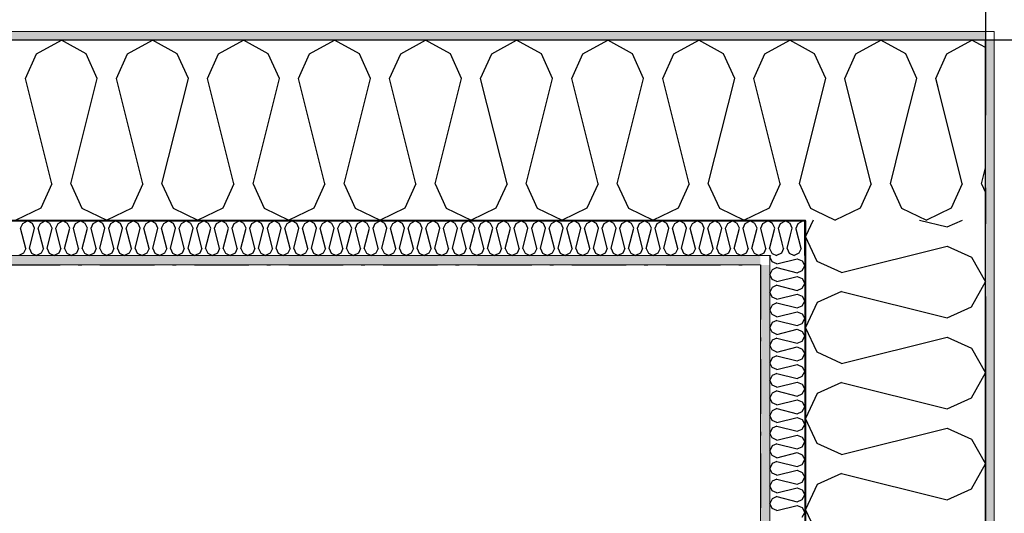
# Model space of a CAD drawing. Header units: millimetres. Extents: x -150 to 340869, y -1115 to 365939.
# Tile 86 of 193: x 301720 to 303077, y 358038 to 358719. Entities that reach past the tile are written whole.
import ezdxf
from ezdxf.enums import TextEntityAlignment as Align

# ---------------------------------------------------------------- set-up
doc = ezdxf.new("R2010")
doc.units = ezdxf.units.MM
doc.header["$LTSCALE"] = 0.5
doc.header["$MEASUREMENT"] = 0
for name, pattern in [('Akselinje', [1500, 1000, -200, 100, -200]), ('Over snittplan', [260, 150, -50, 10, -50]), ('PLINE', [0])]:
    doc.linetypes.add(name, pattern=pattern)
for name, color, linetype in [('232- Ikke-bærende yttervegger (Skravur)(Nye konstruksjoner)', 7, 'Continuous'), ('232- Ikke-bærende yttervegger(Nye konstruksjoner)', 7, 'Continuous'), ('255- Gulvoverflate(Nye konstruksjoner)', 7, 'Continuous'), ('26-- Yttertak(Nye konstruksjoner)', 7, 'Continuous'), ('82-- Modullinjer(Nye konstruksjoner)', 7, 'Continuous')]:
    doc.layers.add(name, color=color, linetype=linetype)
doc.layers.add('235- Utvendig kledning og overflate(Nye konstruksjoner)', color=7, linetype='Continuous', lineweight=0)
doc.layers.add('236- Innvendig kledning og overflate(Nye konstruksjoner)', color=7, linetype='Continuous', lineweight=0)
doc.styles.add('GENERATED_STYLE_4', font='arial.ttf')
pattern_1 = [(0, (0, 0), (0, 43.30127), [0, -25]), (0, (12.5, 21.65), (0, 43.30127), [0, -25])]

# ---------------------------------------------------------------- blocks, each defined once
blk = doc.blocks.new('*X22')
at = {"layer": '232- Ikke-bærende yttervegger (Skravur)(Nye konstruksjoner)', "linetype": 'PLINE'}
for p, q in [((302802, 358440.3), (302801.1, 358440.8)), ((302797.1, 358403.3), (302790.4, 358430)), ((302772.8, 358403.3), (302771, 358410.6)), ((302777.9, 358403.3), (302782.6, 358422.3)), ((302772.8, 358403.3), (302769.8, 358396.8)), ((302777.9, 358403.3), (302780.8, 358396.8)), ((302797.1, 358403.3), (302794.1, 358396.8)), ((302757, 358396.6), (302763.2, 358393.6)), ((302769.8, 358396.8), (302763.2, 358393.6)), ((302780.8, 358396.8), (302787.5, 358393.6)), ((302794.1, 358396.8), (302787.5, 358393.6))]:
    blk.add_line(p, q, dxfattribs=at)
blk = doc.blocks.new('*X23')
at = {"layer": '232- Ikke-bærende yttervegger (Skravur)(Nye konstruksjoner)', "linetype": 'PLINE'}
for p, q in [((303051, 358680.2), (303044.3, 358684)), ((303019.1, 358492.5), (302985.9, 358625.5)), ((302920, 358492.5), (302942.4, 358582.1)), ((302893.7, 358492.5), (302885.5, 358525.1)), ((303045.5, 358492.5), (303051, 358514.6)), ((302893.7, 358492.5), (302878.4, 358458.9)), ((302920, 358492.5), (302935.3, 358458.9)), ((303019.1, 358492.5), (303003.8, 358458.9)), ((303045.5, 358492.5), (303051, 358480.3)), ((302816.2, 358455.9), (302844.1, 358442.6)), ((302878.4, 358458.9), (302844.1, 358442.6)), ((302935.3, 358458.9), (302969.6, 358442.6)), ((303003.8, 358458.9), (302969.6, 358442.6))]:
    blk.add_line(p, q, dxfattribs=at)
blk = doc.blocks.new('*X24')
at = {"layer": '232- Ikke-bærende yttervegger (Skravur)(Nye konstruksjoner)', "linetype": 'PLINE'}
for p, q in [((302757.7, 358437.9), (302754, 358440)), ((302760.6, 358431.4), (302757.7, 358437.9)), ((302765.7, 358431.4), (302768.7, 358437.9)), ((302768.7, 358437.9), (302775.3, 358441.6)), ((302782, 358437.9), (302775.3, 358441.6)), ((302784.9, 358431.4), (302782, 358437.9)), ((302790, 358431.4), (302793, 358437.9)), ((302793, 358437.9), (302799.6, 358441.6)), ((302801.1, 358440.8), (302799.6, 358441.6)), ((302754, 358404.9), (302760.6, 358431.4)), ((302771, 358410.6), (302765.7, 358431.4)), ((302782.6, 358422.3), (302784.9, 358431.4)), ((302790.4, 358430), (302790, 358431.4)), ((302754, 358402.4), (302756.6, 358396.8)), ((302756.6, 358396.8), (302757, 358396.6))]:
    blk.add_line(p, q, dxfattribs=at)
blk = doc.blocks.new('*X25')
at = {"layer": '232- Ikke-bærende yttervegger (Skravur)(Nye konstruksjoner)', "linetype": 'PLINE'}
for p, q in [((301721.6, 358431.4), (301724.6, 358437.9)), ((301724.6, 358437.9), (301731.2, 358441.6)), ((301737.9, 358437.9), (301731.2, 358441.6)), ((301740.8, 358431.4), (301737.9, 358437.9)), ((301745.9, 358431.4), (301748.9, 358437.9)), ((301748.9, 358437.9), (301755.5, 358441.6)), ((301762.1, 358437.9), (301755.5, 358441.6)), ((301765.1, 358431.4), (301762.1, 358437.9)), ((301770.2, 358431.4), (301773.2, 358437.9)), ((301773.2, 358437.9), (301779.8, 358441.6)), ((301786.4, 358437.9), (301779.8, 358441.6)), ((301789.4, 358431.4), (301786.4, 358437.9)), ((301794.5, 358431.4), (301797.4, 358437.9)), ((301797.4, 358437.9), (301804.1, 358441.6)), ((301810.7, 358437.9), (301804.1, 358441.6)), ((301813.7, 358431.4), (301810.7, 358437.9)), ((301818.8, 358431.4), (301821.7, 358437.9)), ((301821.7, 358437.9), (301828.4, 358441.6)), ((301835, 358437.9), (301828.4, 358441.6)), ((301837.9, 358431.4), (301835, 358437.9)), ((301843, 358431.4), (301846, 358437.9)), ((301846, 358437.9), (301852.6, 358441.6)), ((301859.3, 358437.9), (301852.6, 358441.6)), ((301862.2, 358431.4), (301859.3, 358437.9)), ((301867.3, 358431.4), (301870.3, 358437.9)), ((301870.3, 358437.9), (301876.9, 358441.6)), ((301883.6, 358437.9), (301876.9, 358441.6)), ((301886.5, 358431.4), (301883.6, 358437.9)), ((301891.6, 358431.4), (301894.6, 358437.9)), ((301894.6, 358437.9), (301901.2, 358441.6)), ((301907.8, 358437.9), (301901.2, 358441.6)), ((301910.8, 358431.4), (301907.8, 358437.9)), ((301915.9, 358431.4), (301918.9, 358437.9)), ((301918.9, 358437.9), (301925.5, 358441.6)), ((301932.1, 358437.9), (301925.5, 358441.6)), ((301935.1, 358431.4), (301932.1, 358437.9)), ((301940.2, 358431.4), (301943.1, 358437.9)), ((301943.1, 358437.9), (301949.8, 358441.6)), ((301956.4, 358437.9), (301949.8, 358441.6)), ((301959.4, 358431.4), (301956.4, 358437.9)), ((301964.5, 358431.4), (301967.4, 358437.9)), ((301967.4, 358437.9), (301974, 358441.6)), ((301980.7, 358437.9), (301974, 358441.6)), ((301983.6, 358431.4), (301980.7, 358437.9)), ((301988.7, 358431.4), (301991.7, 358437.9)), ((301991.7, 358437.9), (301998.3, 358441.6)), ((302005, 358437.9), (301998.3, 358441.6)), ((302007.9, 358431.4), (302005, 358437.9)), ((302013, 358431.4), (302016, 358437.9)), ((302016, 358437.9), (302022.6, 358441.6)), ((302029.2, 358437.9), (302022.6, 358441.6)), ((302032.2, 358431.4), (302029.2, 358437.9)), ((302037.3, 358431.4), (302040.3, 358437.9)), ((302040.3, 358437.9), (302046.9, 358441.6)), ((302053.5, 358437.9), (302046.9, 358441.6)), ((302056.5, 358431.4), (302053.5, 358437.9)), ((302061.6, 358431.4), (302064.5, 358437.9)), ((302064.5, 358437.9), (302071.2, 358441.6)), ((302077.8, 358437.9), (302071.2, 358441.6)), ((302080.8, 358431.4), (302077.8, 358437.9)), ((302085.9, 358431.4), (302088.8, 358437.9)), ((302088.8, 358437.9), (302095.5, 358441.6)), ((302102.1, 358437.9), (302095.5, 358441.6)), ((302105, 358431.4), (302102.1, 358437.9)), ((302110.1, 358431.4), (302113.1, 358437.9)), ((302113.1, 358437.9), (302119.7, 358441.6)), ((302126.4, 358437.9), (302119.7, 358441.6)), ((302129.3, 358431.4), (302126.4, 358437.9)), ((302134.4, 358431.4), (302137.4, 358437.9)), ((302137.4, 358437.9), (302144, 358441.6)), ((302150.6, 358437.9), (302144, 358441.6)), ((302153.6, 358431.4), (302150.6, 358437.9)), ((302158.7, 358431.4), (302161.7, 358437.9)), ((302161.7, 358437.9), (302168.3, 358441.6)), ((302174.9, 358437.9), (302168.3, 358441.6)), ((302177.9, 358431.4), (302174.9, 358437.9)), ((302183, 358431.4), (302185.9, 358437.9)), ((302185.9, 358437.9), (302192.6, 358441.6)), ((302199.2, 358437.9), (302192.6, 358441.6)), ((302202.2, 358431.4), (302199.2, 358437.9)), ((302207.3, 358431.4), (302210.2, 358437.9)), ((302210.2, 358437.9), (302216.9, 358441.6)), ((302223.5, 358437.9), (302216.9, 358441.6)), ((302226.4, 358431.4), (302223.5, 358437.9)), ((302231.5, 358431.4), (302234.5, 358437.9)), ((302234.5, 358437.9), (302241.1, 358441.6)), ((302247.8, 358437.9), (302241.1, 358441.6)), ((302250.7, 358431.4), (302247.8, 358437.9)), ((302255.8, 358431.4), (302258.8, 358437.9)), ((302258.8, 358437.9), (302265.4, 358441.6)), ((302272.1, 358437.9), (302265.4, 358441.6)), ((302275, 358431.4), (302272.1, 358437.9)), ((302280.1, 358431.4), (302283.1, 358437.9)), ((302283.1, 358437.9), (302289.7, 358441.6)), ((302296.3, 358437.9), (302289.7, 358441.6)), ((302299.3, 358431.4), (302296.3, 358437.9)), ((302304.4, 358431.4), (302307.4, 358437.9)), ((302307.4, 358437.9), (302314, 358441.6)), ((302320.6, 358437.9), (302314, 358441.6)), ((302323.6, 358431.4), (302320.6, 358437.9)), ((302328.7, 358431.4), (302331.6, 358437.9)), ((302331.6, 358437.9), (302338.3, 358441.6)), ((302344.9, 358437.9), (302338.3, 358441.6)), ((302347.9, 358431.4), (302344.9, 358437.9)), ((302353, 358431.4), (302355.9, 358437.9)), ((302355.9, 358437.9), (302362.5, 358441.6)), ((302369.2, 358437.9), (302362.5, 358441.6)), ((302372.1, 358431.4), (302369.2, 358437.9)), ((302377.2, 358431.4), (302380.2, 358437.9)), ((302380.2, 358437.9), (302386.8, 358441.6)), ((302393.5, 358437.9), (302386.8, 358441.6)), ((302396.4, 358431.4), (302393.5, 358437.9)), ((302401.5, 358431.4), (302404.5, 358437.9)), ((302404.5, 358437.9), (302411.1, 358441.6)), ((302417.7, 358437.9), (302411.1, 358441.6)), ((302420.7, 358431.4), (302417.7, 358437.9)), ((302425.8, 358431.4), (302428.8, 358437.9)), ((302428.8, 358437.9), (302435.4, 358441.6)), ((302442, 358437.9), (302435.4, 358441.6)), ((302445, 358431.4), (302442, 358437.9)), ((302450.1, 358431.4), (302453, 358437.9)), ((302453, 358437.9), (302459.7, 358441.6)), ((302466.3, 358437.9), (302459.7, 358441.6)), ((302469.3, 358431.4), (302466.3, 358437.9)), ((302474.4, 358431.4), (302477.3, 358437.9)), ((302477.3, 358437.9), (302484, 358441.6)), ((302490.6, 358437.9), (302484, 358441.6)), ((302493.5, 358431.4), (302490.6, 358437.9)), ((302498.6, 358431.4), (302501.6, 358437.9)), ((302501.6, 358437.9), (302508.2, 358441.6)), ((302514.9, 358437.9), (302508.2, 358441.6)), ((302517.8, 358431.4), (302514.9, 358437.9)), ((302522.9, 358431.4), (302525.9, 358437.9)), ((302525.9, 358437.9), (302532.5, 358441.6)), ((302539.1, 358437.9), (302532.5, 358441.6)), ((302542.1, 358431.4), (302539.1, 358437.9)), ((302547.2, 358431.4), (302550.2, 358437.9)), ((302550.2, 358437.9), (302556.8, 358441.6)), ((302563.4, 358437.9), (302556.8, 358441.6)), ((302566.4, 358431.4), (302563.4, 358437.9)), ((302571.5, 358431.4), (302574.4, 358437.9)), ((302574.4, 358437.9), (302581.1, 358441.6)), ((302587.7, 358437.9), (302581.1, 358441.6)), ((302590.7, 358431.4), (302587.7, 358437.9)), ((302595.8, 358431.4), (302598.7, 358437.9)), ((302598.7, 358437.9), (302605.4, 358441.6)), ((302612, 358437.9), (302605.4, 358441.6)), ((302614.9, 358431.4), (302612, 358437.9)), ((302620, 358431.4), (302623, 358437.9)), ((302623, 358437.9), (302629.6, 358441.6)), ((302636.3, 358437.9), (302629.6, 358441.6)), ((302639.2, 358431.4), (302636.3, 358437.9)), ((302644.3, 358431.4), (302647.3, 358437.9)), ((302647.3, 358437.9), (302653.9, 358441.6)), ((302660.6, 358437.9), (302653.9, 358441.6)), ((302663.5, 358431.4), (302660.6, 358437.9)), ((302668.6, 358431.4), (302671.6, 358437.9)), ((302671.6, 358437.9), (302678.2, 358441.6)), ((302684.8, 358437.9), (302678.2, 358441.6)), ((302687.8, 358431.4), (302684.8, 358437.9)), ((302692.9, 358431.4), (302695.9, 358437.9)), ((302695.9, 358437.9), (302702.5, 358441.6)), ((302709.1, 358437.9), (302702.5, 358441.6)), ((302712.1, 358431.4), (302709.1, 358437.9)), ((302717.2, 358431.4), (302720.1, 358437.9)), ((302720.1, 358437.9), (302726.8, 358441.6)), ((302733.4, 358437.9), (302726.8, 358441.6)), ((302736.4, 358431.4), (302733.4, 358437.9)), ((302741.5, 358431.4), (302744.4, 358437.9)), ((302744.4, 358437.9), (302751, 358441.6)), ((302754, 358440), (302751, 358441.6)), ((301728.7, 358403.3), (301721.6, 358431.4)), ((301733.8, 358403.3), (301740.8, 358431.4)), ((301753, 358403.3), (301745.9, 358431.4)), ((301758.1, 358403.3), (301765.1, 358431.4)), ((301777.2, 358403.3), (301770.2, 358431.4)), ((301782.3, 358403.3), (301789.4, 358431.4)), ((301801.5, 358403.3), (301794.5, 358431.4)), ((301806.6, 358403.3), (301813.7, 358431.4)), ((301825.8, 358403.3), (301818.8, 358431.4)), ((301830.9, 358403.3), (301837.9, 358431.4)), ((301850.1, 358403.3), (301843, 358431.4)), ((301855.2, 358403.3), (301862.2, 358431.4)), ((301874.4, 358403.3), (301867.3, 358431.4)), ((301879.5, 358403.3), (301886.5, 358431.4)), ((301898.7, 358403.3), (301891.6, 358431.4)), ((301903.8, 358403.3), (301910.8, 358431.4)), ((301922.9, 358403.3), (301915.9, 358431.4)), ((301928, 358403.3), (301935.1, 358431.4)), ((301947.2, 358403.3), (301940.2, 358431.4)), ((301952.3, 358403.3), (301959.4, 358431.4)), ((301971.5, 358403.3), (301964.5, 358431.4)), ((301976.6, 358403.3), (301983.6, 358431.4)), ((301995.8, 358403.3), (301988.7, 358431.4)), ((302000.9, 358403.3), (302007.9, 358431.4)), ((302020.1, 358403.3), (302013, 358431.4)), ((302025.2, 358403.3), (302032.2, 358431.4)), ((302044.3, 358403.3), (302037.3, 358431.4)), ((302049.4, 358403.3), (302056.5, 358431.4)), ((302068.6, 358403.3), (302061.6, 358431.4)), ((302073.7, 358403.3), (302080.8, 358431.4)), ((302092.9, 358403.3), (302085.9, 358431.4)), ((302098, 358403.3), (302105, 358431.4)), ((302117.2, 358403.3), (302110.1, 358431.4)), ((302122.3, 358403.3), (302129.3, 358431.4)), ((302141.5, 358403.3), (302134.4, 358431.4)), ((302146.6, 358403.3), (302153.6, 358431.4)), ((302165.7, 358403.3), (302158.7, 358431.4)), ((302170.8, 358403.3), (302177.9, 358431.4)), ((302190, 358403.3), (302183, 358431.4)), ((302195.1, 358403.3), (302202.2, 358431.4)), ((302214.3, 358403.3), (302207.3, 358431.4)), ((302219.4, 358403.3), (302226.4, 358431.4)), ((302238.6, 358403.3), (302231.5, 358431.4)), ((302243.7, 358403.3), (302250.7, 358431.4)), ((302262.9, 358403.3), (302255.8, 358431.4)), ((302268, 358403.3), (302275, 358431.4)), ((302287.2, 358403.3), (302280.1, 358431.4)), ((302292.3, 358403.3), (302299.3, 358431.4)), ((302311.4, 358403.3), (302304.4, 358431.4)), ((302316.5, 358403.3), (302323.6, 358431.4)), ((302335.7, 358403.3), (302328.7, 358431.4)), ((302340.8, 358403.3), (302347.9, 358431.4)), ((302360, 358403.3), (302353, 358431.4)), ((302365.1, 358403.3), (302372.1, 358431.4)), ((302384.3, 358403.3), (302377.2, 358431.4)), ((302389.4, 358403.3), (302396.4, 358431.4)), ((302408.6, 358403.3), (302401.5, 358431.4)), ((302413.7, 358403.3), (302420.7, 358431.4)), ((302432.8, 358403.3), (302425.8, 358431.4)), ((302437.9, 358403.3), (302445, 358431.4)), ((302457.1, 358403.3), (302450.1, 358431.4)), ((302462.2, 358403.3), (302469.3, 358431.4)), ((302481.4, 358403.3), (302474.4, 358431.4)), ((302486.5, 358403.3), (302493.5, 358431.4)), ((302505.7, 358403.3), (302498.6, 358431.4)), ((302510.8, 358403.3), (302517.8, 358431.4)), ((302530, 358403.3), (302522.9, 358431.4)), ((302535.1, 358403.3), (302542.1, 358431.4)), ((302554.2, 358403.3), (302547.2, 358431.4)), ((302559.3, 358403.3), (302566.4, 358431.4)), ((302578.5, 358403.3), (302571.5, 358431.4)), ((302583.6, 358403.3), (302590.7, 358431.4)), ((302602.8, 358403.3), (302595.8, 358431.4)), ((302607.9, 358403.3), (302614.9, 358431.4)), ((302627.1, 358403.3), (302620, 358431.4)), ((302632.2, 358403.3), (302639.2, 358431.4)), ((302651.4, 358403.3), (302644.3, 358431.4)), ((302656.5, 358403.3), (302663.5, 358431.4)), ((302675.7, 358403.3), (302668.6, 358431.4)), ((302680.8, 358403.3), (302687.8, 358431.4)), ((302699.9, 358403.3), (302692.9, 358431.4)), ((302705, 358403.3), (302712.1, 358431.4)), ((302724.2, 358403.3), (302717.2, 358431.4)), ((302729.3, 358403.3), (302736.4, 358431.4)), ((302748.5, 358403.3), (302741.5, 358431.4)), ((301728.7, 358403.3), (301725.7, 358396.8)), ((301733.8, 358403.3), (301736.7, 358396.8)), ((301753, 358403.3), (301750, 358396.8)), ((301758.1, 358403.3), (301761, 358396.8)), ((301777.2, 358403.3), (301774.3, 358396.8)), ((301782.3, 358403.3), (301785.3, 358396.8)), ((301801.5, 358403.3), (301798.6, 358396.8)), ((301806.6, 358403.3), (301809.6, 358396.8)), ((301825.8, 358403.3), (301822.8, 358396.8)), ((301830.9, 358403.3), (301833.9, 358396.8)), ((301850.1, 358403.3), (301847.1, 358396.8)), ((301855.2, 358403.3), (301858.1, 358396.8)), ((301874.4, 358403.3), (301871.4, 358396.8)), ((301879.5, 358403.3), (301882.4, 358396.8)), ((301898.7, 358403.3), (301895.7, 358396.8)), ((301903.8, 358403.3), (301906.7, 358396.8)), ((301922.9, 358403.3), (301920, 358396.8)), ((301928, 358403.3), (301931, 358396.8)), ((301947.2, 358403.3), (301944.3, 358396.8)), ((301952.3, 358403.3), (301955.3, 358396.8)), ((301971.5, 358403.3), (301968.5, 358396.8)), ((301976.6, 358403.3), (301979.6, 358396.8)), ((301995.8, 358403.3), (301992.8, 358396.8)), ((302000.9, 358403.3), (302003.8, 358396.8)), ((302020.1, 358403.3), (302017.1, 358396.8)), ((302025.2, 358403.3), (302028.1, 358396.8)), ((302044.3, 358403.3), (302041.4, 358396.8)), ((302049.4, 358403.3), (302052.4, 358396.8)), ((302068.6, 358403.3), (302065.7, 358396.8)), ((302073.7, 358403.3), (302076.7, 358396.8)), ((302092.9, 358403.3), (302089.9, 358396.8)), ((302098, 358403.3), (302101, 358396.8)), ((302117.2, 358403.3), (302114.2, 358396.8)), ((302122.3, 358403.3), (302125.2, 358396.8)), ((302141.5, 358403.3), (302138.5, 358396.8)), ((302146.6, 358403.3), (302149.5, 358396.8)), ((302165.7, 358403.3), (302162.8, 358396.8)), ((302170.8, 358403.3), (302173.8, 358396.8)), ((302190, 358403.3), (302187.1, 358396.8)), ((302195.1, 358403.3), (302198.1, 358396.8)), ((302214.3, 358403.3), (302211.3, 358396.8)), ((302219.4, 358403.3), (302222.4, 358396.8)), ((302238.6, 358403.3), (302235.6, 358396.8)), ((302243.7, 358403.3), (302246.6, 358396.8)), ((302262.9, 358403.3), (302259.9, 358396.8)), ((302268, 358403.3), (302270.9, 358396.8)), ((302287.2, 358403.3), (302284.2, 358396.8)), ((302292.3, 358403.3), (302295.2, 358396.8)), ((302311.4, 358403.3), (302308.5, 358396.8)), ((302316.5, 358403.3), (302319.5, 358396.8)), ((302335.7, 358403.3), (302332.8, 358396.8)), ((302340.8, 358403.3), (302343.8, 358396.8)), ((302360, 358403.3), (302357, 358396.8)), ((302365.1, 358403.3), (302368.1, 358396.8)), ((302384.3, 358403.3), (302381.3, 358396.8)), ((302389.4, 358403.3), (302392.3, 358396.8)), ((302408.6, 358403.3), (302405.6, 358396.8)), ((302413.7, 358403.3), (302416.6, 358396.8)), ((302432.8, 358403.3), (302429.9, 358396.8)), ((302437.9, 358403.3), (302440.9, 358396.8)), ((302457.1, 358403.3), (302454.2, 358396.8)), ((302462.2, 358403.3), (302465.2, 358396.8)), ((302481.4, 358403.3), (302478.4, 358396.8)), ((302486.5, 358403.3), (302489.5, 358396.8)), ((302505.7, 358403.3), (302502.7, 358396.8)), ((302510.8, 358403.3), (302513.7, 358396.8)), ((302530, 358403.3), (302527, 358396.8)), ((302535.1, 358403.3), (302538, 358396.8)), ((302554.2, 358403.3), (302551.3, 358396.8)), ((302559.3, 358403.3), (302562.3, 358396.8)), ((302578.5, 358403.3), (302575.6, 358396.8)), ((302583.6, 358403.3), (302586.6, 358396.8)), ((302602.8, 358403.3), (302599.8, 358396.8)), ((302607.9, 358403.3), (302610.9, 358396.8)), ((302627.1, 358403.3), (302624.1, 358396.8)), ((302632.2, 358403.3), (302635.1, 358396.8)), ((302651.4, 358403.3), (302648.4, 358396.8)), ((302656.5, 358403.3), (302659.4, 358396.8)), ((302675.7, 358403.3), (302672.7, 358396.8)), ((302680.8, 358403.3), (302683.7, 358396.8)), ((302699.9, 358403.3), (302697, 358396.8)), ((302705, 358403.3), (302708, 358396.8)), ((302724.2, 358403.3), (302721.3, 358396.8)), ((302729.3, 358403.3), (302732.3, 358396.8)), ((302748.5, 358403.3), (302745.5, 358396.8)), ((302753.6, 358403.3), (302754, 358404.9)), ((302753.6, 358403.3), (302754, 358402.4)), ((301725.7, 358396.8), (301719.1, 358393.6)), ((301736.7, 358396.8), (301743.4, 358393.6)), ((301750, 358396.8), (301743.4, 358393.6)), ((301761, 358396.8), (301767.7, 358393.6)), ((301774.3, 358396.8), (301767.7, 358393.6)), ((301785.3, 358396.8), (301791.9, 358393.6)), ((301798.6, 358396.8), (301791.9, 358393.6)), ((301809.6, 358396.8), (301816.2, 358393.6)), ((301822.8, 358396.8), (301816.2, 358393.6)), ((301833.9, 358396.8), (301840.5, 358393.6)), ((301847.1, 358396.8), (301840.5, 358393.6)), ((301858.1, 358396.8), (301864.8, 358393.6)), ((301871.4, 358396.8), (301864.8, 358393.6)), ((301882.4, 358396.8), (301889.1, 358393.6)), ((301895.7, 358396.8), (301889.1, 358393.6)), ((301906.7, 358396.8), (301913.3, 358393.6)), ((301920, 358396.8), (301913.3, 358393.6)), ((301931, 358396.8), (301937.6, 358393.6)), ((301944.3, 358396.8), (301937.6, 358393.6)), ((301955.3, 358396.8), (301961.9, 358393.6)), ((301968.5, 358396.8), (301961.9, 358393.6)), ((301979.6, 358396.8), (301986.2, 358393.6)), ((301992.8, 358396.8), (301986.2, 358393.6)), ((302003.8, 358396.8), (302010.5, 358393.6)), ((302017.1, 358396.8), (302010.5, 358393.6)), ((302028.1, 358396.8), (302034.7, 358393.6)), ((302041.4, 358396.8), (302034.7, 358393.6)), ((302052.4, 358396.8), (302059, 358393.6)), ((302065.7, 358396.8), (302059, 358393.6)), ((302076.7, 358396.8), (302083.3, 358393.6)), ((302089.9, 358396.8), (302083.3, 358393.6)), ((302101, 358396.8), (302107.6, 358393.6)), ((302114.2, 358396.8), (302107.6, 358393.6)), ((302125.2, 358396.8), (302131.9, 358393.6)), ((302138.5, 358396.8), (302131.9, 358393.6)), ((302149.5, 358396.8), (302156.2, 358393.6)), ((302162.8, 358396.8), (302156.2, 358393.6)), ((302173.8, 358396.8), (302180.4, 358393.6)), ((302187.1, 358396.8), (302180.4, 358393.6)), ((302198.1, 358396.8), (302204.7, 358393.6)), ((302211.3, 358396.8), (302204.7, 358393.6)), ((302222.4, 358396.8), (302229, 358393.6)), ((302235.6, 358396.8), (302229, 358393.6)), ((302246.6, 358396.8), (302253.3, 358393.6)), ((302259.9, 358396.8), (302253.3, 358393.6)), ((302270.9, 358396.8), (302277.6, 358393.6)), ((302284.2, 358396.8), (302277.6, 358393.6)), ((302295.2, 358396.8), (302301.8, 358393.6)), ((302308.5, 358396.8), (302301.8, 358393.6)), ((302319.5, 358396.8), (302326.1, 358393.6)), ((302332.8, 358396.8), (302326.1, 358393.6)), ((302343.8, 358396.8), (302350.4, 358393.6)), ((302357, 358396.8), (302350.4, 358393.6)), ((302368.1, 358396.8), (302374.7, 358393.6)), ((302381.3, 358396.8), (302374.7, 358393.6)), ((302392.3, 358396.8), (302399, 358393.6)), ((302405.6, 358396.8), (302399, 358393.6)), ((302416.6, 358396.8), (302423.2, 358393.6)), ((302429.9, 358396.8), (302423.2, 358393.6)), ((302440.9, 358396.8), (302447.5, 358393.6)), ((302454.2, 358396.8), (302447.5, 358393.6)), ((302465.2, 358396.8), (302471.8, 358393.6)), ((302478.4, 358396.8), (302471.8, 358393.6)), ((302489.5, 358396.8), (302496.1, 358393.6)), ((302502.7, 358396.8), (302496.1, 358393.6)), ((302513.7, 358396.8), (302520.4, 358393.6)), ((302527, 358396.8), (302520.4, 358393.6)), ((302538, 358396.8), (302544.7, 358393.6)), ((302551.3, 358396.8), (302544.7, 358393.6)), ((302562.3, 358396.8), (302568.9, 358393.6)), ((302575.6, 358396.8), (302568.9, 358393.6)), ((302586.6, 358396.8), (302593.2, 358393.6)), ((302599.8, 358396.8), (302593.2, 358393.6)), ((302610.9, 358396.8), (302617.5, 358393.6)), ((302624.1, 358396.8), (302617.5, 358393.6)), ((302635.1, 358396.8), (302641.8, 358393.6)), ((302648.4, 358396.8), (302641.8, 358393.6)), ((302659.4, 358396.8), (302666.1, 358393.6)), ((302672.7, 358396.8), (302666.1, 358393.6)), ((302683.7, 358396.8), (302690.3, 358393.6)), ((302697, 358396.8), (302690.3, 358393.6)), ((302708, 358396.8), (302714.6, 358393.6)), ((302721.3, 358396.8), (302714.6, 358393.6)), ((302732.3, 358396.8), (302738.9, 358393.6)), ((302745.5, 358396.8), (302738.9, 358393.6))]:
    blk.add_line(p, q, dxfattribs=at)
blk = doc.blocks.new('*X26')
at = {"layer": '232- Ikke-bærende yttervegger (Skravur)(Nye konstruksjoner)', "linetype": 'PLINE'}
for p, q in [((302872.6, 358671.5), (302906.9, 358690.6)), ((302941.1, 358671.5), (302906.9, 358690.6)), ((302998, 358671.5), (303032.3, 358690.6)), ((303044.3, 358684), (303032.3, 358690.6)), ((302815.7, 358671.5), (302803, 358678.6)), ((302830.9, 358637.9), (302815.7, 358671.5)), ((302857.3, 358637.9), (302872.6, 358671.5)), ((302956.4, 358637.9), (302941.1, 358671.5)), ((302982.8, 358637.9), (302998, 358671.5)), ((302803, 358526.2), (302830.9, 358637.9)), ((302885.5, 358525.1), (302857.3, 358637.9)), ((302942.4, 358582.1), (302956.4, 358637.9)), ((302985.9, 358625.5), (302982.8, 358637.9)), ((302803, 358473.9), (302809.9, 358458.9)), ((302809.9, 358458.9), (302816.2, 358455.9))]:
    blk.add_line(p, q, dxfattribs=at)
blk = doc.blocks.new('*X27')
at = {"layer": '232- Ikke-bærende yttervegger (Skravur)(Nye konstruksjoner)', "linetype": 'PLINE'}
for p, q in [((301743.5, 358671.5), (301777.8, 358690.6)), ((301812, 358671.5), (301777.8, 358690.6)), ((301869, 358671.5), (301903.2, 358690.6)), ((301937.5, 358671.5), (301903.2, 358690.6)), ((301994.4, 358671.5), (302028.7, 358690.6)), ((302062.9, 358671.5), (302028.7, 358690.6)), ((302119.9, 358671.5), (302154.1, 358690.6)), ((302188.4, 358671.5), (302154.1, 358690.6)), ((302245.3, 358671.5), (302279.6, 358690.6)), ((302313.8, 358671.5), (302279.6, 358690.6)), ((302370.8, 358671.5), (302405, 358690.6)), ((302439.3, 358671.5), (302405, 358690.6)), ((302496.2, 358671.5), (302530.5, 358690.6)), ((302564.8, 358671.5), (302530.5, 358690.6)), ((302621.7, 358671.5), (302655.9, 358690.6)), ((302690.2, 358671.5), (302655.9, 358690.6)), ((302747.1, 358671.5), (302781.4, 358690.6)), ((302803, 358678.6), (302781.4, 358690.6)), ((301728.2, 358637.9), (301743.5, 358671.5)), ((301827.3, 358637.9), (301812, 358671.5)), ((301853.7, 358637.9), (301869, 358671.5)), ((301952.8, 358637.9), (301937.5, 358671.5)), ((301979.1, 358637.9), (301994.4, 358671.5)), ((302078.2, 358637.9), (302062.9, 358671.5)), ((302104.6, 358637.9), (302119.9, 358671.5)), ((302203.7, 358637.9), (302188.4, 358671.5)), ((302230, 358637.9), (302245.3, 358671.5)), ((302329.1, 358637.9), (302313.8, 358671.5)), ((302355.5, 358637.9), (302370.8, 358671.5)), ((302454.6, 358637.9), (302439.3, 358671.5)), ((302480.9, 358637.9), (302496.2, 358671.5)), ((302580, 358637.9), (302564.8, 358671.5)), ((302606.4, 358637.9), (302621.7, 358671.5)), ((302705.5, 358637.9), (302690.2, 358671.5)), ((302731.8, 358637.9), (302747.1, 358671.5)), ((301764.6, 358492.5), (301728.2, 358637.9)), ((301790.9, 358492.5), (301827.3, 358637.9)), ((301890, 358492.5), (301853.7, 358637.9)), ((301916.4, 358492.5), (301952.8, 358637.9)), ((302015.5, 358492.5), (301979.1, 358637.9)), ((302041.9, 358492.5), (302078.2, 358637.9)), ((302141, 358492.5), (302104.6, 358637.9)), ((302167.3, 358492.5), (302203.7, 358637.9)), ((302266.4, 358492.5), (302230, 358637.9)), ((302292.8, 358492.5), (302329.1, 358637.9)), ((302391.9, 358492.5), (302355.5, 358637.9)), ((302418.2, 358492.5), (302454.6, 358637.9)), ((302517.3, 358492.5), (302480.9, 358637.9)), ((302543.7, 358492.5), (302580, 358637.9)), ((302642.8, 358492.5), (302606.4, 358637.9)), ((302669.1, 358492.5), (302705.5, 358637.9)), ((302768.2, 358492.5), (302731.8, 358637.9)), ((302794.6, 358492.5), (302803, 358526.2)), ((301764.6, 358492.5), (301749.3, 358458.9)), ((301790.9, 358492.5), (301806.2, 358458.9)), ((301890, 358492.5), (301874.8, 358458.9)), ((301916.4, 358492.5), (301931.7, 358458.9)), ((302015.5, 358492.5), (302000.2, 358458.9)), ((302041.9, 358492.5), (302057.1, 358458.9)), ((302141, 358492.5), (302125.7, 358458.9)), ((302167.3, 358492.5), (302182.6, 358458.9)), ((302266.4, 358492.5), (302251.1, 358458.9)), ((302292.8, 358492.5), (302308.1, 358458.9)), ((302391.9, 358492.5), (302376.6, 358458.9)), ((302418.2, 358492.5), (302433.5, 358458.9)), ((302517.3, 358492.5), (302502, 358458.9)), ((302543.7, 358492.5), (302559, 358458.9)), ((302642.8, 358492.5), (302627.5, 358458.9)), ((302669.1, 358492.5), (302684.4, 358458.9)), ((302768.2, 358492.5), (302752.9, 358458.9)), ((302794.6, 358492.5), (302803, 358473.9)), ((301749.3, 358458.9), (301715, 358442.6)), ((301806.2, 358458.9), (301840.5, 358442.6)), ((301874.8, 358458.9), (301840.5, 358442.6)), ((301931.7, 358458.9), (301966, 358442.6)), ((302000.2, 358458.9), (301966, 358442.6)), ((302057.1, 358458.9), (302091.4, 358442.6)), ((302125.7, 358458.9), (302091.4, 358442.6)), ((302182.6, 358458.9), (302216.9, 358442.6)), ((302251.1, 358458.9), (302216.9, 358442.6)), ((302308.1, 358458.9), (302342.3, 358442.6)), ((302376.6, 358458.9), (302342.3, 358442.6)), ((302433.5, 358458.9), (302467.8, 358442.6)), ((302502, 358458.9), (302467.8, 358442.6)), ((302559, 358458.9), (302593.2, 358442.6)), ((302627.5, 358458.9), (302593.2, 358442.6)), ((302684.4, 358458.9), (302718.7, 358442.6)), ((302752.9, 358458.9), (302718.7, 358442.6))]:
    blk.add_line(p, q, dxfattribs=at)
blk = doc.blocks.new('*X28')
at = {"layer": '232- Ikke-bærende yttervegger (Skravur)(Nye konstruksjoner)', "linetype": 'PLINE'}
for p, q in [((302755, 358393.6), (302754, 358391.6)), ((302757.1, 358385), (302754, 358391.6)), ((302763.6, 358382), (302757.1, 358385)), ((302763.6, 358382), (302791.8, 358389)), ((302791.8, 358389), (302798.3, 358386.1)), ((302798.3, 358386.1), (302802, 358379.4)), ((302757.1, 358373.9), (302754, 358367.3)), ((302763.6, 358376.9), (302757.1, 358373.9)), ((302763.6, 358376.9), (302791.8, 358369.9)), ((302791.8, 358369.9), (302798.3, 358372.8)), ((302798.3, 358372.8), (302802, 358379.4)), ((302757.1, 358360.7), (302754, 358367.3)), ((302763.6, 358357.7), (302757.1, 358360.7)), ((302763.6, 358357.7), (302791.8, 358364.7)), ((302791.8, 358364.7), (302798.3, 358361.8)), ((302798.3, 358361.8), (302802, 358355.2)), ((302757.1, 358349.6), (302754, 358343)), ((302757.1, 358336.4), (302754, 358343)), ((302763.6, 358352.6), (302757.1, 358349.6)), ((302763.6, 358352.6), (302791.8, 358345.6)), ((302791.8, 358345.6), (302798.3, 358348.5)), ((302798.3, 358348.5), (302802, 358355.2)), ((302763.6, 358333.4), (302757.1, 358336.4)), ((302763.6, 358333.4), (302791.8, 358340.5)), ((302791.8, 358340.5), (302798.3, 358337.5)), ((302798.3, 358337.5), (302802, 358330.9)), ((302798.3, 358324.2), (302802, 358330.9)), ((302757.1, 358325.4), (302754, 358318.7)), ((302757.1, 358312.1), (302754, 358318.7)), ((302763.6, 358328.3), (302757.1, 358325.4)), ((302763.6, 358328.3), (302791.8, 358321.3)), ((302763.6, 358309.1), (302791.8, 358316.2)), ((302791.8, 358321.3), (302798.3, 358324.2)), ((302791.8, 358316.2), (302798.3, 358313.2)), ((302763.6, 358309.1), (302757.1, 358312.1)), ((302763.6, 358304), (302757.1, 358301.1)), ((302763.6, 358304), (302791.8, 358297)), ((302798.3, 358313.2), (302802, 358306.6)), ((302798.3, 358300), (302802, 358306.6)), ((302757.1, 358301.1), (302754, 358294.5)), ((302757.1, 358287.8), (302754, 358294.5)), ((302763.6, 358284.9), (302791.8, 358291.9)), ((302791.8, 358297), (302798.3, 358300)), ((302791.8, 358291.9), (302798.3, 358288.9)), ((302798.3, 358288.9), (302802, 358282.3)), ((302757.1, 358276.8), (302754, 358270.2)), ((302763.6, 358284.9), (302757.1, 358287.8)), ((302763.6, 358279.8), (302757.1, 358276.8)), ((302763.6, 358279.8), (302791.8, 358272.7)), ((302791.8, 358272.7), (302798.3, 358275.7)), ((302798.3, 358275.7), (302802, 358282.3)), ((302757.1, 358263.5), (302754, 358270.2)), ((302763.6, 358260.6), (302757.1, 358263.5)), ((302763.6, 358260.6), (302791.8, 358267.6)), ((302791.8, 358267.6), (302798.3, 358264.7)), ((302798.3, 358264.7), (302802, 358258)), ((302757.1, 358252.5), (302754, 358245.9)), ((302763.6, 358255.5), (302757.1, 358252.5)), ((302763.6, 358255.5), (302791.8, 358248.4)), ((302791.8, 358248.4), (302798.3, 358251.4)), ((302798.3, 358251.4), (302802, 358258)), ((302757.1, 358239.3), (302754, 358245.9)), ((302763.6, 358236.3), (302757.1, 358239.3)), ((302763.6, 358236.3), (302791.8, 358243.3)), ((302791.8, 358243.3), (302798.3, 358240.4)), ((302798.3, 358240.4), (302802, 358233.8)), ((302757.1, 358228.2), (302754, 358221.6)), ((302757.1, 358215), (302754, 358221.6)), ((302763.6, 358231.2), (302757.1, 358228.2)), ((302763.6, 358231.2), (302791.8, 358224.2)), ((302791.8, 358224.2), (302798.3, 358227.1)), ((302798.3, 358227.1), (302802, 358233.8)), ((302763.6, 358212), (302757.1, 358215)), ((302763.6, 358212), (302791.8, 358219.1)), ((302791.8, 358219.1), (302798.3, 358216.1)), ((302798.3, 358216.1), (302802, 358209.5)), ((302798.3, 358202.8), (302802, 358209.5)), ((302757.1, 358204), (302754, 358197.3)), ((302757.1, 358190.7), (302754, 358197.3)), ((302763.6, 358206.9), (302757.1, 358204)), ((302763.6, 358206.9), (302791.8, 358199.9)), ((302763.6, 358187.7), (302791.8, 358194.8)), ((302791.8, 358199.9), (302798.3, 358202.8)), ((302791.8, 358194.8), (302798.3, 358191.8)), ((302763.6, 358187.7), (302757.1, 358190.7)), ((302763.6, 358182.6), (302757.1, 358179.7)), ((302763.6, 358182.6), (302791.8, 358175.6)), ((302798.3, 358191.8), (302802, 358185.2)), ((302798.3, 358178.6), (302802, 358185.2)), ((302757.1, 358179.7), (302754, 358173)), ((302757.1, 358166.4), (302754, 358173)), ((302763.6, 358163.5), (302757.1, 358166.4)), ((302763.6, 358163.5), (302791.8, 358170.5)), ((302791.8, 358175.6), (302798.3, 358178.6)), ((302791.8, 358170.5), (302798.3, 358167.5)), ((302798.3, 358167.5), (302802, 358160.9)), ((302757.1, 358155.4), (302754, 358148.8)), ((302763.6, 358158.4), (302757.1, 358155.4)), ((302763.6, 358158.4), (302791.8, 358151.3)), ((302791.8, 358151.3), (302798.3, 358154.3)), ((302798.3, 358154.3), (302802, 358160.9)), ((302757.1, 358142.1), (302754, 358148.8)), ((302763.6, 358139.2), (302757.1, 358142.1)), ((302763.6, 358139.2), (302791.8, 358146.2)), ((302791.8, 358146.2), (302798.3, 358143.3)), ((302798.3, 358143.3), (302802, 358136.6)), ((302757.1, 358131.1), (302754, 358124.5)), ((302763.6, 358134.1), (302757.1, 358131.1)), ((302763.6, 358134.1), (302791.8, 358127)), ((302791.8, 358127), (302798.3, 358130)), ((302798.3, 358130), (302802, 358136.6)), ((302757.1, 358117.9), (302754, 358124.5)), ((302763.6, 358114.9), (302757.1, 358117.9)), ((302763.6, 358114.9), (302791.8, 358121.9)), ((302791.8, 358121.9), (302798.3, 358119)), ((302798.3, 358119), (302802, 358112.3)), ((302798.3, 358105.7), (302802, 358112.3)), ((302757.1, 358106.8), (302754, 358100.2)), ((302757.1, 358093.6), (302754, 358100.2)), ((302763.6, 358109.8), (302757.1, 358106.8)), ((302763.6, 358109.8), (302791.8, 358102.8)), ((302791.8, 358102.8), (302798.3, 358105.7)), ((302763.6, 358090.6), (302757.1, 358093.6)), ((302763.6, 358085.5), (302757.1, 358082.6)), ((302763.6, 358090.6), (302791.8, 358097.7)), ((302763.6, 358085.5), (302791.8, 358078.5)), ((302791.8, 358097.7), (302798.3, 358094.7)), ((302798.3, 358094.7), (302802, 358088.1)), ((302798.3, 358081.4), (302802, 358088.1)), ((302757.1, 358082.6), (302754, 358075.9)), ((302757.1, 358069.3), (302754, 358075.9)), ((302763.6, 358066.3), (302791.8, 358073.4)), ((302791.8, 358078.5), (302798.3, 358081.4)), ((302791.8, 358073.4), (302798.3, 358070.4)), ((302757.1, 358058.3), (302754, 358051.6)), ((302763.6, 358066.3), (302757.1, 358069.3)), ((302763.6, 358061.2), (302757.1, 358058.3)), ((302763.6, 358061.2), (302791.8, 358054.2)), ((302798.3, 358070.4), (302802, 358063.8)), ((302798.3, 358057.2), (302802, 358063.8)), ((302757.1, 358045), (302754, 358051.6)), ((302763.6, 358042.1), (302757.1, 358045)), ((302763.6, 358042.1), (302791.8, 358049.1)), ((302791.8, 358054.2), (302798.3, 358057.2)), ((302791.8, 358049.1), (302798.3, 358046.1)), ((302798.3, 358046.1), (302802, 358039.5)), ((302798.3, 358032.9), (302802, 358039.5))]:
    blk.add_line(p, q, dxfattribs=at)
blk = doc.blocks.new('*X29')
at = {"layer": '232- Ikke-bærende yttervegger (Skravur)(Nye konstruksjoner)', "linetype": 'PLINE'}
for p, q in [((302813.8, 358442.6), (302803, 358419.9)), ((302960, 358442.6), (302998.3, 358433.1)), ((302998.3, 358433.1), (303019.3, 358442.6)), ((302819.2, 358385.6), (302803, 358419.9)), ((302852.8, 358370.4), (302998.3, 358406.7)), ((302998.3, 358406.7), (303031.9, 358391.4)), ((302852.8, 358370.4), (302819.2, 358385.6)), ((303031.9, 358391.4), (303051, 358357.2)), ((303031.9, 358322.9), (303051, 358357.2)), ((302852.8, 358344), (302819.2, 358328.7)), ((302852.8, 358344), (302998.3, 358307.6)), ((302819.2, 358328.7), (302803, 358294.5)), ((302998.3, 358307.6), (303031.9, 358322.9)), ((302819.2, 358260.2), (302803, 358294.5)), ((302852.8, 358244.9), (302998.3, 358281.3)), ((302998.3, 358281.3), (303031.9, 358266)), ((303031.9, 358266), (303051, 358231.7)), ((302852.8, 358244.9), (302819.2, 358260.2)), ((303031.9, 358197.5), (303051, 358231.7)), ((302852.8, 358218.6), (302819.2, 358203.3)), ((302852.8, 358218.6), (302998.3, 358182.2)), ((302819.2, 358203.3), (302803, 358169)), ((302998.3, 358182.2), (303031.9, 358197.5)), ((302819.2, 358134.7), (302803, 358169)), ((302852.8, 358119.5), (302998.3, 358155.8)), ((302998.3, 358155.8), (303031.9, 358140.5)), ((303031.9, 358140.5), (303051, 358106.3)), ((302852.8, 358119.5), (302819.2, 358134.7)), ((303031.9, 358072), (303051, 358106.3)), ((302852.8, 358093.1), (302819.2, 358077.8)), ((302852.8, 358093.1), (302998.3, 358056.7)), ((302819.2, 358077.8), (302803, 358043.5)), ((302998.3, 358056.7), (303031.9, 358072)), ((302819.2, 358009.3), (302803, 358043.5))]:
    blk.add_line(p, q, dxfattribs=at)
blk = doc.blocks.new('Standard grid marker[8]', base_point=(305734.8, 358690.6))
at = {"layer": '82-- Modullinjer(Nye konstruksjoner)', "linetype": 'Akselinje'}
blk.add_line((305534.8, 358690.6), (271734.8, 358690.6), dxfattribs=at)
at = {"layer": '82-- Modullinjer(Nye konstruksjoner)', "style": 'GENERATED_STYLE_4'}
for tag, p in [('AC_MarkerText_1_1', (271409.8, 358744.3)), ('AC_MarkerText_1_0', (305859.8, 358744.3))]:
    blk.add_attdef(tag, text='', height=100, rotation=360, dxfattribs=at).set_placement(p, align=Align.TOP_CENTER)
blk = doc.blocks.new('Standard grid marker[12]', base_point=(303051, 363787.1))
at = {"layer": '82-- Modullinjer(Nye konstruksjoner)', "linetype": 'Akselinje'}
blk.add_line((303051, 363587.1), (303051, 339887.1), dxfattribs=at)
at = {"layer": '82-- Modullinjer(Nye konstruksjoner)', "style": 'GENERATED_STYLE_4'}
for tag, p in [('AC_MarkerText_1_0', (303051, 363963.5)), ('AC_MarkerText_1_1', (303051, 339613.5))]:
    blk.add_attdef(tag, text='', height=100, rotation=360, dxfattribs=at).set_placement(p, align=Align.TOP_CENTER)

msp = doc.modelspace()

# ---------------------------------------------------------------- hatches: boundary and pattern name
at = {"layer": '232- Ikke-bærende yttervegger (Skravur)(Nye konstruksjoner)', "linetype": 'Continuous'}
h = msp.add_hatch(dxfattribs=at)
h.set_pattern_fill('Prikker_tett', color=256, style=0, pattern_type=2)
h.set_pattern_definition(pattern_1)
h.paths.add_polyline_path([(277601, 358690.6), (303051, 358690.6), (303051, 358702.6), (277601, 358702.6)])
h = msp.add_hatch(dxfattribs=at)
h.set_pattern_fill('Prikker_tett', color=256, style=0, pattern_type=2)
h.set_pattern_definition(pattern_1)
h.paths.add_polyline_path([(303051, 358690.6), (303063, 358690.6), (303063, 358702.6)])
h = msp.add_hatch(dxfattribs=at)
h.set_pattern_fill('Prikker_tett', color=256, style=0, pattern_type=2)
h.set_pattern_definition(pattern_1)
h.paths.add_polyline_path([(303051, 358690.6), (303063, 358702.6), (303051, 358702.6)])
h = msp.add_hatch(dxfattribs=at)
h.set_pattern_fill('Prikker_tett', color=256, style=0, pattern_type=2)
h.set_pattern_definition(pattern_1)
h.paths.add_polyline_path([(303063, 358690.6), (303051, 358690.6), (303051, 347770.7), (303063, 347770.7)])
for points in [[(277850, 358441.6), (302802, 358441.6), (302802, 358442.6), (277850, 358442.6)], [(302802, 358441.6), (302803, 358441.6), (302803, 358442.6)], [(302802, 358441.6), (302803, 358442.6), (302802, 358442.6)], [(302802, 358441.6), (302802, 348019.7), (302803, 348019.7), (302803, 358441.6)]]:
    msp.add_hatch(color=256, dxfattribs=at).paths.add_polyline_path(points)
h = msp.add_hatch(dxfattribs=at)
h.set_pattern_fill('Prikker_tett', color=256, style=0, pattern_type=2)
h.set_pattern_definition(pattern_1)
h.paths.add_polyline_path([(277911, 358380.6), (302741, 358380.6), (302741, 358393.6), (277911, 358393.6)])
h = msp.add_hatch(dxfattribs=at)
h.set_pattern_fill('Prikker_tett', color=256, style=0, pattern_type=2)
h.set_pattern_definition(pattern_1)
h.paths.add_polyline_path([(302741, 358380.6), (302754, 358380.6), (302754, 358393.6)])
h = msp.add_hatch(dxfattribs=at)
h.set_pattern_fill('Prikker_tett', color=256, style=0, pattern_type=2)
h.set_pattern_definition(pattern_1)
h.paths.add_polyline_path([(302741, 358380.6), (302754, 358393.6), (302741, 358393.6)])
h = msp.add_hatch(dxfattribs=at)
h.set_pattern_fill('Prikker_tett', color=256, style=0, pattern_type=2)
h.set_pattern_definition(pattern_1)
h.paths.add_polyline_path([(302741, 358380.6), (302741, 348080.7), (302754, 348080.7), (302754, 358380.6)])

# ---------------------------------------------------------------- linework, layer by layer
at = {"layer": '232- Ikke-bærende yttervegger(Nye konstruksjoner)', "linetype": 'PLINE'}
for p, q in [((302803, 358690.6), (277849, 358690.6)), ((303051, 358690.6), (302803, 358690.6)), ((303051, 358442.6), (303051, 358690.6)), ((303051, 358442.6), (303051, 358690.6)), ((277850, 358442.6), (302803, 358442.6)), ((277898, 358441.6), (302802, 358441.6)), ((302802, 358393.6), (302802, 358441.6)), ((302802, 358393.6), (302802, 358441.6)), ((302803, 358441.6), (302803, 358442.6)), ((302803, 358441.6), (302803, 358442.6)), ((302803, 358441.6), (302803, 348019.7)), ((303051, 348018.7), (303051, 358442.6)), ((302802, 358393.6), (302802, 348067.7))]:
    msp.add_line(p, q, dxfattribs=at)
at = {"layer": '232- Ikke-bærende yttervegger(Nye konstruksjoner)', "linetype": 'Over snittplan', "flags": 128}
for points in [[(277911, 358380.6), (302741, 358380.6)], [(302741, 358380.6), (302741, 348080.7)]]:
    msp.add_lwpolyline(points, dxfattribs=at)
at = {"layer": '235- Utvendig kledning og overflate(Nye konstruksjoner)', "linetype": 'PLINE'}
for p, q in [((303051, 358702.6), (277601, 358702.6)), ((303063, 358702.6), (303051, 358702.6)), ((303063, 358690.6), (303063, 358702.6)), ((303063, 358690.6), (303063, 358702.6)), ((303063, 347770.7), (303063, 358690.6))]:
    msp.add_line(p, q, dxfattribs=at)
at = {"layer": '236- Innvendig kledning og overflate(Nye konstruksjoner)', "linetype": 'PLINE'}
for p, q in [((277911, 358393.6), (302754, 358393.6)), ((302754, 358380.6), (302754, 358393.6)), ((302754, 358380.6), (302754, 358393.6)), ((302754, 358380.6), (302754, 348080.7))]:
    msp.add_line(p, q, dxfattribs=at)
at = {"layer": '236- Innvendig kledning og overflate(Nye konstruksjoner)', "linetype": 'PLINE', "flags": 128}
for points in [[(277911, 358380.6), (302741, 358380.6)], [(302741, 358380.6), (302741, 348080.7)]]:
    msp.add_lwpolyline(points, dxfattribs=at)
at = {"layer": '255- Gulvoverflate(Nye konstruksjoner)', "linetype": 'PLINE', "flags": 128}
msp.add_lwpolyline([(277601, 349570.7), (277601, 347770.7), (285893, 347770.7), (294243, 347770.7), (303051, 347770.7), (303051, 349570.7), (303051, 358690.6), (277601, 358690.6), (277601, 354890.6)], close=True, dxfattribs=at)
at = {"layer": '26-- Yttertak(Nye konstruksjoner)', "linetype": 'PLINE', "flags": 128}
msp.add_lwpolyline([(277601, 358690.6), (277601.1, 356779.6), (303051, 356780.6), (303051, 358690.6)], close=True, dxfattribs=at)

# ---------------------------------------------------------------- block references
at = {"layer": '232- Ikke-bærende yttervegger(Nye konstruksjoner)'}
for name in ['*X27', '*X26', '*X23', '*X25', '*X24', '*X22', '*X29', '*X28']:
    msp.add_blockref(name, (0, 0), dxfattribs=at)
at = {"layer": '82-- Modullinjer(Nye konstruksjoner)', "linetype": 'PLINE'}
for name, p in [('Standard grid marker[12]', (303051, 363787.1)), ('Standard grid marker[8]', (305734.8, 358690.6))]:
    msp.add_blockref(name, p, dxfattribs=at)

doc.saveas('drawing.dxf')
